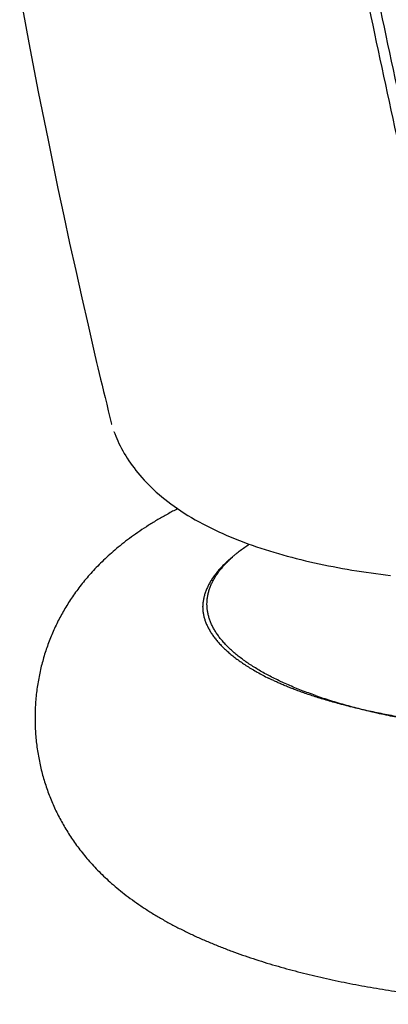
# Model space of a CAD drawing. Header units: millimetres. Extents: x 117 to 1320, y -43 to 1845.
# Tile 1 of 106: x 126 to 147, y 61 to 118. Entities that reach past the tile are written whole.
import ezdxf

# ---------------------------------------------------------------- set-up
doc = ezdxf.new("R2010")
doc.units = ezdxf.units.MM
doc.header["$LTSCALE"] = 65.395
doc.layers.get('0').update_dxf_attribs({"linetype": 'CONTINUOUS'})

msp = doc.modelspace()

# ---------------------------------------------------------------- linework, layer by layer
at = {"color": 7, "linetype": 'Continuous'}
for p, q in [((130.128, 98.813), (130.265, 98.229)), ((131.13, 94.676), (131.134, 94.662)), ((131.261, 94.252), (131.26, 94.254)), ((137.916, 86.894), (138.148, 87.096)), ((136.369, 84.201), (136.369, 84.198))]:
    msp.add_line(p, q, dxfattribs=at)
for points in [[(125.835, 119.451), (126.363, 116.617), (126.907, 113.8), (127.466, 111.003), (128.037, 108.24)], [(128.037, 108.24), (128.37, 106.668), (128.711, 105.086), (129.058, 103.509), (129.411, 101.935), (129.768, 100.365), (130.128, 98.813)], [(130.265, 98.229), (130.34, 97.916), (130.417, 97.592), (130.496, 97.259), (130.579, 96.916), (130.664, 96.564), (130.752, 96.202), (130.843, 95.83), (130.937, 95.45), (131.034, 95.06), (131.13, 94.677)], [(131.26, 94.254), (131.304, 94.139), (131.361, 93.995), (131.421, 93.851), (131.485, 93.708), (131.552, 93.565), (131.623, 93.422), (131.696, 93.28), (131.774, 93.138), (131.854, 92.997), (131.939, 92.856), (132.027, 92.715), (132.118, 92.575), (132.213, 92.435), (132.313, 92.295), (132.416, 92.156), (132.523, 92.017), (132.635, 91.878), (132.751, 91.739), (132.871, 91.6), (132.997, 91.462), (133.127, 91.323), (133.262, 91.184), (133.403, 91.046), (133.549, 90.908), (133.7, 90.77), (133.857, 90.632), (134.019, 90.495), (134.187, 90.359), (134.36, 90.223), (134.539, 90.088), (134.724, 89.955), (134.914, 89.822), (135.11, 89.69), (135.311, 89.559), (135.517, 89.43), (135.728, 89.304), (135.942, 89.179), (136.16, 89.058), (136.381, 88.938), (136.606, 88.821), (136.833, 88.707), (137.063, 88.596), (137.295, 88.487), (137.529, 88.381), (137.766, 88.278), (138.005, 88.177), (138.245, 88.079), (138.487, 87.983), (138.73, 87.89), (138.975, 87.799), (139.221, 87.711), (139.469, 87.626), (139.718, 87.542), (139.968, 87.461), (140.22, 87.382), (140.474, 87.305), (140.728, 87.23), (140.984, 87.157), (141.241, 87.086), (141.499, 87.017), (141.758, 86.95), (142.019, 86.885), (142.28, 86.822), (142.542, 86.761), (142.806, 86.701), (143.071, 86.643), (143.337, 86.587), (143.605, 86.533), (143.874, 86.48), (144.144, 86.429), (144.415, 86.38), (144.687, 86.332), (144.96, 86.286), (145.234, 86.241), (145.508, 86.199), (145.784, 86.157), (146.06, 86.118), (146.339, 86.08), (146.618, 86.043), (146.899, 86.008), (147.181, 85.974)]]:
    msp.add_lwpolyline(points, dxfattribs=at)
msp.add_arc((138.993, 84.094), 2.626, 177.7359, 178.7978, dxfattribs=at)
for points, knots in [([(133.584, 187.659), (134.046, 184.729), (134.786, 180.184), (135.846, 173.935), (136.738, 168.816), (137.702, 163.437), (139.108, 155.778), (141.055, 145.566), (143.181, 134.9), (145.064, 125.752), (146.623, 118.347), (148.305, 110.546), (149.486, 105.215), (150.1, 102.485)], [0, 0, 0, 0, 8.900464, 13.812872, 19.015738, 24.488014, 30.208779, 42.375477, 55.676088, 62.836346, 70.393154, 78.379497, 86.775063, 86.775063, 86.775063, 86.775063]), ([(136.751, 165.353), (137.217, 162.756), (138.421, 156.166), (140.506, 145.225), (142.633, 134.546), (144.516, 125.388), (146.076, 117.975), (147.759, 110.166), (148.941, 104.828), (149.555, 102.095)], [0, 0, 0, 0, 7.915444, 20.097329, 33.413121, 40.581218, 48.146196, 56.141163, 64.545916, 64.545916, 64.545916, 64.545916]), ([(138.66, 64.142), (138.865, 64.071), (139.282, 63.93), (139.912, 63.729), (140.552, 63.537), (141.198, 63.354), (141.848, 63.181), (142.504, 63.016), (143.166, 62.86), (143.833, 62.712), (144.505, 62.572), (145.183, 62.44), (145.865, 62.315), (146.553, 62.198), (147.245, 62.089), (147.941, 61.987), (148.642, 61.892), (149.347, 61.805), (150.055, 61.724), (150.767, 61.651), (151.482, 61.585), (152.2, 61.526), (152.921, 61.474), (153.644, 61.429), (154.369, 61.391), (155.096, 61.36), (155.824, 61.336), (156.553, 61.319), (157.282, 61.309), (158.012, 61.306), (158.742, 61.31), (159.471, 61.321), (160.2, 61.339), (160.928, 61.364), (161.655, 61.395), (162.379, 61.434), (163.102, 61.48), (163.822, 61.533), (164.54, 61.593), (165.255, 61.66), (165.967, 61.734), (166.675, 61.815), (167.379, 61.904), (168.079, 61.999), (168.775, 62.102), (169.467, 62.212), (170.153, 62.33), (170.835, 62.456), (171.512, 62.589), (172.184, 62.729), (172.85, 62.878), (173.511, 63.036), (174.167, 63.201), (174.817, 63.376), (175.461, 63.56), (176.1, 63.753), (176.734, 63.957), (177.362, 64.171), (177.985, 64.397), (178.602, 64.634), (179.213, 64.884), (179.818, 65.148), (180.414, 65.425), (181.001, 65.717), (181.576, 66.023), (182.135, 66.341), (182.672, 66.669), (183.181, 67.003), (183.659, 67.339), (184.105, 67.676), (184.521, 68.012), (184.909, 68.348), (185.271, 68.683), (185.608, 69.017), (185.924, 69.352), (186.22, 69.687), (186.497, 70.022), (186.756, 70.358), (186.999, 70.695), (187.227, 71.033), (187.441, 71.375), (187.642, 71.721), (187.831, 72.071), (188.009, 72.426), (188.174, 72.786), (188.329, 73.153), (188.472, 73.526), (188.603, 73.905), (188.723, 74.29), (188.83, 74.682), (188.925, 75.079), (189.008, 75.482), (189.077, 75.89), (189.133, 76.302), (189.175, 76.717), (189.203, 77.135), (189.218, 77.555), (189.218, 77.975), (189.204, 78.394), (189.176, 78.812), (189.133, 79.228), (189.078, 79.64), (189.009, 80.047), (188.926, 80.45), (188.831, 80.848), (188.724, 81.24), (188.605, 81.625), (188.473, 82.004), (188.331, 82.377), (188.177, 82.744), (188.011, 83.104), (187.834, 83.459), (187.645, 83.809), (187.444, 84.155), (187.23, 84.497), (187.002, 84.836), (186.759, 85.172), (186.501, 85.508), (186.225, 85.843), (185.929, 86.178), (185.611, 86.515), (185.268, 86.854), (184.899, 87.196), (184.5, 87.541), (184.071, 87.886), (183.609, 88.232), (183.117, 88.576), (182.597, 88.914), (182.053, 89.242), (181.492, 89.559), (180.915, 89.862), (180.326, 90.152), (179.727, 90.428), (179.12, 90.69), (178.506, 90.939), (177.891, 91.173), (177.479, 91.321), (177.274, 91.392)], [0, 0, 0, 0, 0.652118, 1.317941, 1.985978, 2.656527, 3.329877, 4.006303, 4.686035, 5.369188, 6.05584, 6.746047, 7.439783, 8.136992, 8.837617, 9.541583, 10.248759, 10.958989, 11.672103, 12.387911, 13.106216, 13.826803, 14.549446, 15.273906, 15.999937, 16.727286, 17.455692, 18.184891, 18.914615, 19.644594, 20.374554, 21.104228, 21.833349, 22.561651, 23.288867, 24.014732, 24.738992, 25.461406, 26.181737, 26.899758, 27.615261, 28.328048, 29.037921, 29.744701, 30.448265, 31.148506, 31.845319, 32.538616, 33.228368, 33.914587, 34.597345, 35.276723, 35.952792, 36.625691, 37.295726, 37.963252, 38.628645, 39.292285, 39.954465, 40.615528, 41.275917, 41.935659, 42.593788, 43.249467, 43.901969, 44.547223, 45.178386, 45.788868, 46.373272, 46.931712, 47.465921, 47.977669, 48.469509, 48.944041, 49.403621, 49.849896, 50.28419, 50.707743, 51.122092, 51.529594, 51.932419, 52.331958, 52.729429, 53.125891, 53.522342, 53.91965, 54.318606, 54.719707, 55.123158, 55.529118, 55.937706, 56.348894, 56.762471, 57.178184, 57.595753, 58.014779, 58.434694, 58.854908, 59.274832, 59.693874, 60.111462, 60.527195, 60.940799, 61.352026, 61.760666, 62.166682, 62.570176, 62.971288, 63.370208, 63.767454, 64.163885, 64.560377, 64.957815, 65.357268, 65.760071, 66.167697, 66.581912, 67.00458, 67.437897, 67.884243, 68.346384, 68.82737, 69.32986, 69.856001, 70.407268, 70.98411, 71.586165, 72.208318, 72.844168, 73.489829, 74.142646, 74.799663, 75.45908, 76.120344, 76.782707, 77.445217, 78.095881, 78.095881, 78.095881, 78.095881]), ([(134.928, 89.812), (134.736, 89.714), (134.356, 89.511), (133.799, 89.194), (133.262, 88.866), (132.753, 88.532), (132.275, 88.196), (131.829, 87.859), (131.413, 87.523), (131.025, 87.187), (130.664, 86.852), (130.326, 86.518), (130.01, 86.183), (129.714, 85.848), (129.437, 85.513), (129.178, 85.177), (128.935, 84.84), (128.708, 84.501), (128.493, 84.16), (128.292, 83.814), (128.103, 83.464), (127.926, 83.109), (127.76, 82.748), (127.605, 82.382), (127.463, 82.009), (127.331, 81.63), (127.212, 81.245), (127.104, 80.853), (127.009, 80.456), (126.927, 80.053), (126.857, 79.645), (126.801, 79.233), (126.759, 78.818), (126.731, 78.4), (126.717, 77.98), (126.716, 77.56), (126.731, 77.141), (126.759, 76.723), (126.801, 76.307), (126.856, 75.895), (126.926, 75.487), (127.008, 75.084), (127.103, 74.687), (127.21, 74.295), (127.33, 73.91), (127.461, 73.531), (127.603, 73.158), (127.758, 72.791), (127.923, 72.431), (128.1, 72.076), (128.289, 71.725), (128.491, 71.38), (128.705, 71.038), (128.932, 70.699), (129.175, 70.362), (129.433, 70.027), (129.71, 69.692), (130.006, 69.356), (130.323, 69.019), (130.666, 68.68), (131.035, 68.338), (131.434, 67.994), (131.864, 67.648), (132.325, 67.302), (132.818, 66.959), (133.338, 66.621), (133.881, 66.293), (134.443, 65.976), (135.019, 65.673), (135.609, 65.383), (136.207, 65.107), (136.814, 64.845), (137.428, 64.596), (138.043, 64.362), (138.455, 64.214), (138.66, 64.142)], [0, 0, 0, 0, 0.646451, 1.291699, 1.92287, 2.533378, 3.117827, 3.67632, 4.210578, 4.722365, 5.214232, 5.68878, 6.148368, 6.594644, 7.028934, 7.452481, 7.866826, 8.274328, 8.677152, 9.076689, 9.474159, 9.87062, 10.26707, 10.664379, 11.063335, 11.464435, 11.867886, 12.273845, 12.682433, 13.093621, 13.507197, 13.922909, 14.340478, 14.759503, 15.179418, 15.599631, 16.019554, 16.438594, 16.856181, 17.271913, 17.685517, 18.096742, 18.505381, 18.911396, 19.314889, 19.715999, 20.114917, 20.512163, 20.908594, 21.305085, 21.702522, 22.101975, 22.504777, 22.912402, 23.326617, 23.749285, 24.182601, 24.628946, 25.091088, 25.572073, 26.074563, 26.600704, 27.15197, 27.728811, 28.330865, 28.953017, 29.588866, 30.234526, 30.887342, 31.544358, 32.203773, 32.865036, 33.527398, 34.189906, 34.84057, 34.84057, 34.84057, 34.84057]), ([(138.148, 87.096), (138.198, 87.139), (138.325, 87.247), (138.537, 87.415), (138.786, 87.598), (138.957, 87.717), (139.044, 87.775)], [0, 0, 0, 0, 0.197399, 0.499245, 0.811341, 1.124662, 1.124662, 1.124662, 1.124662]), ([(137.916, 86.894), (137.892, 86.873), (137.797, 86.789), (137.637, 86.64), (137.443, 86.444), (137.265, 86.246), (137.103, 86.046), (136.957, 85.845), (136.826, 85.642), (136.711, 85.439), (136.613, 85.234), (136.531, 85.028), (136.465, 84.821), (136.416, 84.614), (136.383, 84.407), (136.372, 84.269), (136.369, 84.201)], [0, 0, 0, 0, 0.095471, 0.380618, 0.656043, 0.922097, 1.179176, 1.427849, 1.668585, 1.90204, 2.128955, 2.350083, 2.566412, 2.778929, 2.988672, 3.193788, 3.193788, 3.193788, 3.193788]), ([(142.87, 79.066), (142.733, 79.114), (142.463, 79.211), (142.064, 79.362), (141.678, 79.516), (141.304, 79.674), (140.942, 79.836), (140.594, 80.001), (140.259, 80.17), (139.937, 80.341), (139.629, 80.516), (139.334, 80.693), (139.054, 80.874), (138.788, 81.056), (138.537, 81.242), (138.3, 81.43), (138.079, 81.619), (137.872, 81.812), (137.681, 82.005), (137.505, 82.201), (137.345, 82.399), (137.2, 82.598), (137.071, 82.798), (136.958, 82.999), (136.86, 83.202), (136.779, 83.405), (136.714, 83.61), (136.665, 83.815), (136.633, 84.02), (136.616, 84.226), (136.616, 84.431), (136.633, 84.637), (136.665, 84.842), (136.714, 85.047), (136.779, 85.251), (136.86, 85.455), (136.958, 85.657), (137.071, 85.859), (137.2, 86.059), (137.345, 86.258), (137.505, 86.455), (137.681, 86.651), (137.872, 86.845), (138.031, 86.992), (138.125, 87.075), (138.148, 87.096)], [0, 0, 0, 0, 0.435728, 0.861885, 1.278126, 1.684167, 2.080119, 2.46583, 2.841053, 3.205687, 3.559913, 3.903601, 4.236637, 4.559163, 4.871376, 5.173282, 5.464961, 5.746817, 6.019116, 6.282096, 6.53614, 6.781894, 7.019843, 7.250542, 7.47477, 7.693426, 7.907317, 8.117341, 8.324653, 8.530335, 8.735422, 8.941009, 9.148344, 9.358458, 9.572301, 9.790879, 10.015182, 10.245939, 10.48379, 10.729509, 10.98367, 11.246657, 11.518829, 11.800709, 11.89513, 11.89513, 11.89513, 11.89513]), ([(136.367, 84.201), (136.367, 84.133), (136.373, 83.998), (136.398, 83.796), (136.441, 83.594), (136.5, 83.395), (136.574, 83.197), (136.665, 83), (136.771, 82.806), (136.892, 82.612), (137.028, 82.42), (137.18, 82.229), (137.346, 82.04), (137.528, 81.851), (137.725, 81.664), (137.937, 81.479), (138.163, 81.295), (138.405, 81.113), (138.661, 80.933), (138.932, 80.755), (139.218, 80.579), (139.517, 80.405), (139.831, 80.234), (140.046, 80.123), (140.156, 80.068)], [0, 0, 0, 0, 0.202639, 0.40605, 0.611073, 0.818647, 1.029779, 1.245502, 1.466819, 1.694667, 1.929892, 2.173239, 2.425351, 2.686774, 2.957961, 3.239283, 3.531037, 3.833451, 4.146695, 4.470886, 4.806095, 5.152348, 5.509637, 5.877919, 5.877919, 5.877919, 5.877919]), ([(142.272, 79.192), (142.177, 79.225), (141.987, 79.292), (141.71, 79.395), (141.443, 79.498), (141.19, 79.6), (140.95, 79.701), (140.724, 79.8), (140.511, 79.897), (140.323, 79.986), (140.206, 80.043), (140.156, 80.068)], [0, 0, 0, 0, 0.303856, 0.602539, 0.888498, 1.161579, 1.421654, 1.668614, 1.902375, 2.122878, 2.2924, 2.2924, 2.2924, 2.2924]), ([(175.778, 80.068), (175.723, 80.041), (175.596, 79.978), (175.392, 79.882), (175.161, 79.778), (174.914, 79.671), (174.652, 79.562), (174.374, 79.452), (174.081, 79.341), (173.772, 79.23), (173.448, 79.117), (173.11, 79.006), (172.757, 78.894), (172.389, 78.783), (172.008, 78.674), (171.613, 78.566), (171.205, 78.459), (170.784, 78.355), (170.35, 78.253), (169.905, 78.154), (169.448, 78.057), (168.98, 77.964), (168.501, 77.873), (168.012, 77.786), (167.514, 77.703), (167.006, 77.624), (166.49, 77.549), (165.966, 77.477), (165.434, 77.41), (164.895, 77.348), (164.349, 77.29), (163.797, 77.236), (163.24, 77.187), (162.677, 77.144), (162.111, 77.104), (161.54, 77.07), (160.966, 77.041), (160.389, 77.017), (159.81, 76.998), (159.229, 76.985), (158.647, 76.976), (158.065, 76.973), (157.482, 76.974), (156.899, 76.981), (156.318, 76.993), (155.738, 77.01), (155.161, 77.033), (154.586, 77.06), (154.014, 77.093), (153.446, 77.13), (152.882, 77.172), (152.323, 77.219), (151.769, 77.271), (151.222, 77.328), (150.68, 77.389), (150.146, 77.454), (149.619, 77.524), (149.1, 77.598), (148.589, 77.676), (148.087, 77.758), (147.595, 77.844), (147.113, 77.933), (146.642, 78.026), (146.181, 78.121), (145.732, 78.22), (145.294, 78.321), (144.869, 78.424), (144.456, 78.53), (144.057, 78.637), (143.671, 78.747), (143.299, 78.857), (142.941, 78.968), (142.6, 79.079), (142.379, 79.154), (142.272, 79.192)], [0, 0, 0, 0, 0.185389, 0.42378, 0.677446, 0.946318, 1.230295, 1.529234, 1.842951, 2.17123, 2.513826, 2.870468, 3.240854, 3.624653, 4.021525, 4.43111, 4.853029, 5.286895, 5.7323, 6.188817, 6.656011, 7.133454, 7.620705, 8.117309, 8.622806, 9.136733, 9.658623, 10.188001, 10.724389, 11.267307, 11.816269, 12.370786, 12.930367, 13.494523, 14.062759, 14.634578, 15.209486, 15.786983, 16.366569, 16.947741, 17.529996, 18.112833, 18.695752, 19.278252, 19.859835, 20.439997, 21.018238, 21.594058, 22.166959, 22.736444, 23.302012, 23.863171, 24.419431, 24.970298, 25.515282, 26.053899, 26.585672, 27.110119, 27.626762, 28.135132, 28.634762, 29.125189, 29.605966, 30.076642, 30.53677, 30.985924, 31.423683, 31.849636, 32.263388, 32.664553, 33.052765, 33.42767, 33.78894, 34.128233, 34.128233, 34.128233, 34.128233]), ([(142.87, 79.066), (143.011, 79.017), (143.295, 78.921), (143.727, 78.782), (144.171, 78.648), (144.625, 78.517), (145.089, 78.391), (145.563, 78.27), (145.95, 78.177), (146.178, 78.124), (146.244, 78.109)], [0, 0, 0, 0, 0.445235, 0.89991, 1.363629, 1.836003, 2.31707, 2.806543, 3.303958, 3.508698, 3.508698, 3.508698, 3.508698]), ([(146.244, 78.109), (146.342, 78.086), (146.606, 78.027), (147.04, 77.934), (147.55, 77.831), (148.067, 77.734), (148.592, 77.641), (149.124, 77.554), (149.663, 77.471), (150.208, 77.394), (150.759, 77.322), (151.315, 77.256), (151.876, 77.195), (152.442, 77.139), (153.013, 77.089), (153.587, 77.044), (154.164, 77.004), (154.744, 76.971), (155.327, 76.943), (155.911, 76.92), (156.498, 76.903), (157.085, 76.892), (157.673, 76.886), (158.261, 76.886), (158.849, 76.892), (159.437, 76.903), (160.023, 76.92), (160.607, 76.943), (161.19, 76.971), (161.77, 77.004), (162.348, 77.044), (162.922, 77.089), (163.492, 77.139), (164.058, 77.195), (164.619, 77.256), (165.176, 77.322), (165.726, 77.394), (166.271, 77.471), (166.81, 77.554), (167.342, 77.641), (167.867, 77.734), (168.384, 77.831), (168.894, 77.934), (169.326, 78.026), (169.588, 78.085), (169.683, 78.107)], [0, 0, 0, 0, 0.300282, 0.812931, 1.332759, 1.85925, 2.392219, 2.931533, 3.476649, 4.027043, 4.582698, 5.143242, 5.7081, 6.276836, 6.849447, 7.425403, 8.004105, 8.585302, 9.168845, 9.754126, 10.340562, 10.928104, 11.516365, 12.104728, 12.692717, 13.280325, 13.867011, 14.452161, 15.035497, 15.616889, 16.195734, 16.771451, 17.343986, 17.912982, 18.477852, 19.038135, 19.593841, 20.144475, 20.68948, 21.228594, 21.761732, 22.288364, 22.807982, 23.320552, 23.614064, 23.614064, 23.614064, 23.614064])]:
    msp.add_open_spline(points, degree=3, knots=knots, dxfattribs=at)

doc.saveas('drawing.dxf')
